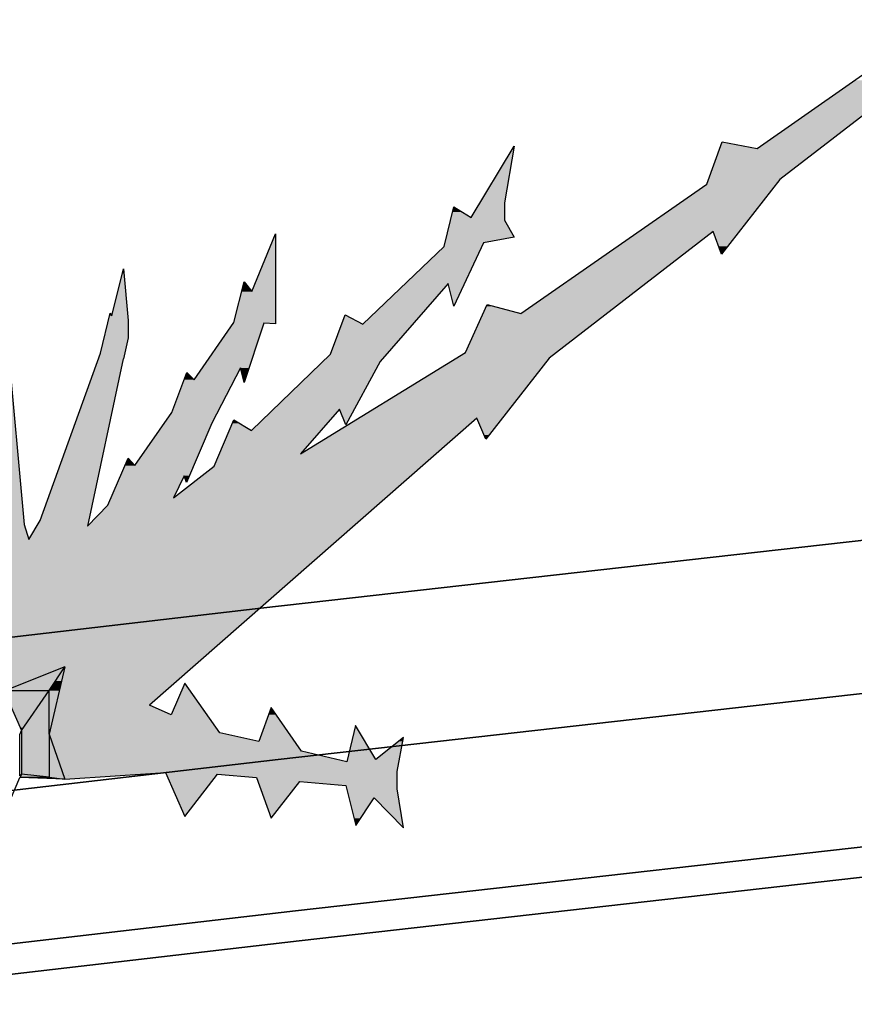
# Model space of a CAD drawing. Header units: millimetres. Extents: x 0 to 16721, y 217 to 10981.
# Tile 12 of 256: x 2983 to 3175, y 5563 to 5790. Entities that reach past the tile are written whole.
import ezdxf

# ---------------------------------------------------------------- set-up
doc = ezdxf.new("R2010")
doc.units = ezdxf.units.MM
doc.layers.add('PDF_PSS & TL', color=7, linetype='Continuous', true_color=0x7fffdf)

msp = doc.modelspace()

# ---------------------------------------------------------------- linework, layer by layer
at = {"layer": 'PDF_PSS & TL', "color": 7, "lineweight": 25}
for points in [[(3152.42, 5760.18), (3194.78, 5789.81)], [(3195.56, 5782.27), (3157.62, 5753.03)], [(3086.66, 5744.32), (3096.54, 5760.7)], [(3096.54, 5760.7), (3094.33, 5747.7), (3094.33, 5743.67)], [(3098.09, 5722.23), (3140.85, 5751.99), (3144.36, 5761.73)], [(3144.36, 5761.74), (3152.42, 5760.18)], [(3157.62, 5753.03), (3144.23, 5735.88)], [(3080.42, 5737.69), (3082.63, 5746.79)], [(3082.63, 5746.79), (3086.66, 5744.32)], [(3094.33, 5743.67), (3096.54, 5739.77)], [(3036.23, 5727.3), (3041.69, 5740.55)], [(3041.69, 5740.55), (3041.69, 5719.89)], [(3096.54, 5739.77), (3089.52, 5738.47)], [(3142.28, 5741.07), (3104.59, 5711.96)], [(3144.23, 5735.87), (3142.28, 5741.07)], [(3061.71, 5719.76), (3080.42, 5737.69)], [(3089.52, 5738.47), (3082.63, 5723.92)], [(2973.85, 5670.25), (2974.63, 5673.75), (2976.06, 5713.13), (2976.06, 5718.72), (2978.01, 5730.54), (2979.96, 5718.72), (2980.09, 5714.95), (2983.86, 5673.75)], [(2987.5, 5674.66), (3001.4, 5713.13), (3003.61, 5722.36), (3004, 5721.71), (3006.73, 5732.49), (3007.77, 5720.67), (3007.77, 5716.64), (3006.73, 5711.83)], [(3032.08, 5720.15), (3034.41, 5729.51)], [(3034.41, 5729.51), (3036.23, 5727.3)], [(3082.63, 5723.92), (3081.33, 5729.12), (3065.74, 5711.18)], [(3085.36, 5713.26), (3090.3, 5724.31)], [(3090.3, 5724.31), (3098.09, 5722.23)], [(3054.3, 5712.87), (3057.68, 5721.97)], [(3057.68, 5721.97), (3061.71, 5719.76)], [(3022.98, 5707.02), (3032.08, 5720.15)], [(3038.96, 5720.02), (3034.42, 5706.37)], [(3041.69, 5719.89), (3038.96, 5720.02)], [(3018.17, 5679.86), (3027.53, 5687.14), (3032.08, 5697.8), (3036.1, 5695.33), (3054.3, 5712.87)], [(3047.41, 5690), (3085.36, 5713.26)], [(3006.6, 5711.83), (2998.42, 5673.37)], [(3006.73, 5711.83), (3006.6, 5711.83)], [(3065.74, 5711.18), (3057.81, 5696.63)], [(3104.59, 5711.96), (3090.04, 5693.38)], [(3007.77, 5688.96), (3009.33, 5687.27), (3017.78, 5699.49), (3021.29, 5708.71)], [(3021.29, 5708.71), (3022.98, 5707.02)], [(3034.41, 5706.37), (3033.64, 5709.75), (3027.01, 5697.02)], [(3056.38, 5700.27), (3047.41, 5690)], [(3057.81, 5696.63), (3056.38, 5700.27)], [(3087.96, 5698.19), (3012.71, 5632.17)], [(3027.01, 5697.02), (3021.16, 5683.37)], [(3090.04, 5693.38), (3087.96, 5698.19)], [(3003.09, 5678.17), (3007.77, 5688.96)], [(3020.64, 5684.93), (3018.17, 5679.86)], [(3021.16, 5683.37), (3020.64, 5684.93)], [(2998.42, 5673.36), (3003.09, 5678.17)], [(2984.9, 5670.25), (2987.5, 5674.66)], [(2983.86, 5673.75), (2984.9, 5670.25)], [(2979.57, 5635.55), (2989.58, 5635.55), (2993.22, 5641), (2979.57, 5635.55), (2979.18, 5635.55)], [(2993.22, 5641), (2989.58, 5625.54), (2993.22, 5615.14)], [(2977.23, 5635.55), (2977.62, 5636.33), (2978.27, 5637.76), (2979.18, 5635.68), (2979.18, 5635.55), (2983.21, 5626.32)], [(2983.21, 5626.32), (2989.58, 5635.55)], [(2989.58, 5625.54), (2989.58, 5635.55)], [(3020.77, 5637.24), (3017.65, 5629.96)], [(3028.83, 5625.8), (3020.77, 5637.24)], [(3017.65, 5629.96), (3012.71, 5632.17)], [(3040.65, 5631.65), (3037.79, 5623.85)], [(3047.67, 5621.64), (3040.65, 5631.65)], [(3064.7, 5619.69), (3060.02, 5627.49), (3058.07, 5619.17)], [(2989.58, 5615.66), (2983.21, 5616.31), (2982.82, 5615.92), (2982.82, 5625.41), (2983.21, 5626.32), (2983.21, 5616.31)], [(2989.58, 5625.54), (2989.58, 5615.66), (2993.22, 5615.14), (2982.82, 5615.53)], [(3037.79, 5623.85), (3028.83, 5625.8)], [(3071.06, 5624.76), (3064.7, 5619.69)], [(3069.63, 5616.96), (3071.06, 5624.76)], [(3058.07, 5619.17), (3047.67, 5621.64)], [(2978.27, 5604.88), (2982.82, 5615.53), (2982.95, 5615.66)], [(2983.21, 5616.31), (2982.95, 5615.66), (2989.58, 5615.66)], [(2993.22, 5615.14), (3016.35, 5616.7)], [(2994.13, 5615.92), (2994.13, 5615.92)], [(3016.35, 5616.7), (3020.77, 5606.57)], [(3020.77, 5606.57), (3028.31, 5616.31)], [(3028.31, 5616.31), (3037.27, 5615.53)], [(3037.27, 5615.53), (3040.65, 5606.18)], [(3069.63, 5612.93), (3069.63, 5616.96)], [(3040.65, 5606.18), (3047.28, 5614.62)], [(3047.28, 5614.62), (3057.81, 5613.71)], [(3057.81, 5613.71), (3060.15, 5604.49)], [(3071.06, 5603.97), (3069.63, 5612.93)], [(3060.15, 5604.49), (3064.31, 5610.85)], [(3064.31, 5610.85), (3071.06, 5603.97)]]:
    msp.add_lwpolyline(points, dxfattribs=at)
at = {"layer": 'PDF_PSS & TL', "color": 4, "lineweight": 25}
for points in [[(3794.45, 5739.64), (3375.48, 5692.47), (3038.25, 5654.52), (2676.85, 5612.42), (2262.29, 5567.06), (1413.05, 5682.2), (2262.29, 5567.06), (2676.85, 5612.42), (3038.25, 5654.52), (3375.48, 5692.47), (3794.45, 5739.64)], [(3798.34, 5704.81), (3379.5, 5657.77), (3042.27, 5619.69), (2680.74, 5577.72), (2261.77, 5531.71), (1337.02, 5657.25), (2261.77, 5531.71), (2680.74, 5577.72), (3042.27, 5619.69), (3379.5, 5657.77), (3798.34, 5704.81)], [(3802.23, 5670.11), (3383.39, 5622.94), (3046.29, 5584.86), (2684.63, 5542.89), (2261.37, 5496.5), (1134.93, 5649.32), (2261.37, 5496.5), (2684.63, 5542.89), (3046.29, 5584.86), (3383.39, 5622.94), (3802.23, 5670.11)]]:
    msp.add_lwpolyline(points, dxfattribs=at)
at = {"layer": 'PDF_PSS & TL', "lineweight": 0}
for points in [[(3006.6, 5711.83), (3006.73, 5711.83)], [(3025.97, 5629.96), (3020.77, 5637.24)], [(3060.02, 5627.49), (3060.15, 5627.49)]]:
    msp.add_lwpolyline(points, close=True, dxfattribs=at)
at = {"layer": 'PDF_PSS & TL', "color": 2, "lineweight": 25}
msp.add_lwpolyline([(3803.01, 5663.1), (3384.17, 5616.05), (3047.07, 5577.98), (2685.54, 5536), (2261.24, 5489.48), (1016.02, 5658.42), (2261.24, 5489.48), (2685.54, 5536), (3047.07, 5577.98), (3384.17, 5616.05), (3803.01, 5663.1)], dxfattribs=at)
at = {"layer": 'PDF_PSS & TL', "color": 46, "lineweight": 0, "true_color": 0x725600}
for points in [[(2989.58, 5625.54), (2989.58, 5625.41)], [(2993.09, 5615.66), (2989.58, 5625.41)], [(2989.19, 5615.66), (2989.58, 5615.66)]]:
    msp.add_lwpolyline(points, close=True, dxfattribs=at)
at = {"layer": 'PDF_PSS & TL', "transparency": 33554559}
for points in [[(3174.77, 5775.9), (3166.84, 5760.18), (3152.42, 5760.18)], [(3187.25, 5775.9), (3174.77, 5775.9), (3166.84, 5760.18)], [(3096.28, 5760.18), (3094.33, 5747.7), (3088.61, 5747.7)], [(3096.41, 5760.18), (3096.28, 5760.18), (3094.33, 5747.7)], [(3096.54, 5760.7), (3096.41, 5760.18), (3096.28, 5760.18)], [(3143.71, 5760.18), (3157.62, 5753.03), (3141.24, 5753.03)], [(3143.97, 5760.7), (3152.42, 5760.18), (3143.71, 5760.18)], [(3166.84, 5760.18), (3143.71, 5760.18), (3157.62, 5753.03)], [(3144.36, 5761.74), (3149.69, 5760.7), (3143.97, 5760.7)], [(3149.69, 5760.7), (3143.97, 5760.7), (3152.42, 5760.18)], [(3140.85, 5751.99), (3148.26, 5741.07), (3125.13, 5741.07)], [(3141.24, 5753.03), (3156.84, 5751.99), (3140.85, 5751.99)], [(3156.84, 5751.99), (3140.85, 5751.99), (3148.26, 5741.07)], [(3157.62, 5753.03), (3141.24, 5753.03), (3156.84, 5751.99)], [(3082.63, 5746.79), (3084.58, 5745.62), (3082.24, 5745.62)], [(3088.61, 5747.7), (3094.33, 5744.32), (3086.66, 5744.32)], [(3094.33, 5747.7), (3088.61, 5747.7), (3094.33, 5744.32)], [(3081.98, 5744.32), (3094.33, 5743.67), (3081.85, 5743.67)], [(3082.24, 5745.62), (3086.66, 5744.32), (3081.98, 5744.32)], [(3094.33, 5744.32), (3081.98, 5744.32), (3094.33, 5743.67)], [(3084.58, 5745.62), (3082.24, 5745.62), (3086.66, 5744.32)], [(3081.85, 5743.67), (3096.54, 5739.77), (3080.94, 5739.77)], [(3094.33, 5743.67), (3081.85, 5743.67), (3096.54, 5739.77)], [(3041.43, 5739.77), (3041.69, 5727.3), (3036.23, 5727.3)], [(3041.69, 5740.55), (3041.69, 5739.77), (3041.43, 5739.77)], [(3041.69, 5739.77), (3041.43, 5739.77), (3041.69, 5727.3)], [(3080.94, 5739.77), (3089.52, 5738.47), (3080.55, 5738.47)], [(3096.54, 5739.77), (3080.94, 5739.77), (3089.52, 5738.47)], [(3124.35, 5740.55), (3117.98, 5722.23), (3098.1, 5722.23)], [(3141.5, 5740.55), (3124.35, 5740.55), (3117.98, 5722.23)], [(3125.13, 5741.07), (3141.5, 5740.55), (3124.35, 5740.55)], [(3142.28, 5741.07), (3125.13, 5741.07), (3141.5, 5740.55)], [(3148.26, 5741.07), (3142.28, 5741.07), (3147.87, 5740.55)], [(3142.28, 5741.07), (3147.87, 5740.55), (3142.54, 5740.55)], [(3142.54, 5740.55), (3143.58, 5737.69), (3145.66, 5737.69)], [(3142.54, 5740.55), (3147.87, 5740.55), (3145.66, 5737.69)], [(3080.42, 5737.69), (3085.1, 5729.12), (3071.45, 5729.12)], [(3080.55, 5738.47), (3089.13, 5737.69), (3080.42, 5737.69)], [(3089.13, 5737.69), (3080.42, 5737.69), (3085.1, 5729.12)], [(3089.52, 5738.47), (3080.55, 5738.47), (3089.13, 5737.69)], [(3143.58, 5737.69), (3145.66, 5737.69), (3144.23, 5735.88)], [(3006.47, 5731.46), (3007.77, 5721.71), (3004, 5721.71)], [(3006.73, 5732.5), (3006.86, 5731.46), (3006.47, 5731.46)], [(3006.86, 5731.46), (3006.47, 5731.46), (3007.77, 5721.71)], [(3034.42, 5729.25), (3036.23, 5727.3), (3033.9, 5727.3)], [(3034.41, 5729.51), (3034.54, 5729.25), (3034.41, 5729.25)], [(3034.54, 5729.25), (3034.42, 5729.25), (3036.23, 5727.3)], [(3071.32, 5728.99), (3073.27, 5719.76), (3061.71, 5719.76)], [(3071.45, 5729.12), (3081.2, 5728.99), (3071.32, 5728.99)], [(3081.2, 5728.99), (3071.32, 5728.99), (3073.27, 5719.76)], [(3081.33, 5729.12), (3071.45, 5729.12), (3081.2, 5728.99)], [(3085.1, 5729.12), (3081.33, 5729.12), (3084.97, 5728.99)], [(3081.33, 5729.12), (3084.97, 5728.99), (3081.33, 5728.99)], [(3084.97, 5728.99), (3081.33, 5728.99), (3082.76, 5724.31)], [(3081.33, 5728.99), (3082.76, 5724.31), (3082.5, 5724.31)], [(3033.9, 5727.3), (3041.69, 5720.15), (3032.08, 5720.15)], [(3041.69, 5727.3), (3033.9, 5727.3), (3041.69, 5720.15)], [(3082.5, 5724.31), (3082.76, 5724.31), (3082.63, 5723.92)], [(3090.17, 5723.92), (3098.09, 5722.23), (3089.39, 5722.23)], [(3090.3, 5724.31), (3091.6, 5723.92), (3090.17, 5723.92)], [(3091.6, 5723.92), (3090.17, 5723.92), (3098.09, 5722.23)], [(3003.36, 5721.71), (3007.77, 5720.67), (3003.23, 5720.67)], [(3003.48, 5722.23), (3004, 5721.71), (3003.35, 5721.71)], [(3007.77, 5721.71), (3003.36, 5721.71), (3007.77, 5720.67)], [(3003.61, 5722.36), (3003.61, 5722.23), (3003.48, 5722.23)], [(3003.61, 5722.23), (3003.48, 5722.23), (3004, 5721.71)], [(3057.55, 5721.71), (3061.71, 5719.76), (3056.9, 5719.76)], [(3057.68, 5721.97), (3058.2, 5721.71), (3057.55, 5721.71)], [(3058.2, 5721.71), (3057.55, 5721.71), (3061.71, 5719.76)], [(3089.39, 5722.23), (3106.41, 5713.26), (3085.36, 5713.26)], [(3117.98, 5722.23), (3089.39, 5722.23), (3106.41, 5713.26)], [(3003.23, 5720.67), (3007.77, 5716.64), (3002.19, 5716.64)], [(3007.77, 5720.67), (3003.23, 5720.67), (3007.77, 5716.64)], [(3031.95, 5719.89), (3035.45, 5709.75), (3024.93, 5709.75)], [(3032.08, 5720.15), (3041.69, 5720.02), (3031.95, 5720.02)], [(3038.96, 5720.02), (3031.95, 5720.02), (3038.83, 5719.89)], [(3031.95, 5720.02), (3038.83, 5719.89), (3031.95, 5719.89)], [(3038.83, 5719.89), (3031.95, 5719.89), (3035.45, 5709.75)], [(3041.69, 5720.15), (3032.08, 5720.15), (3041.69, 5720.02)], [(3038.96, 5720.02), (3041.69, 5720.02), (3041.69, 5719.89)], [(3056.9, 5719.76), (3067.16, 5712.87), (3054.3, 5712.87)], [(3073.27, 5719.76), (3056.9, 5719.76), (3067.16, 5712.87)], [(3002.19, 5716.64), (3007.12, 5713.13), (3001.41, 5713.13)], [(3007.77, 5716.64), (3002.19, 5716.64), (3007.12, 5713.13)], [(2976.06, 5713.13), (2983.86, 5673.76), (2974.63, 5673.76)], [(2980.35, 5713.13), (2976.06, 5713.13), (2983.86, 5673.76)], [(3001.41, 5713.13), (3006.86, 5711.83), (3000.89, 5711.83)], [(3007.12, 5713.13), (3001.41, 5713.13), (3006.86, 5711.83)], [(3054.3, 5712.87), (3065.74, 5711.18), (3052.48, 5711.18)], [(3067.16, 5712.87), (3054.3, 5712.87), (3065.74, 5711.18)], [(3085.36, 5713.26), (3104.59, 5711.96), (3083.02, 5711.96)], [(3106.41, 5713.26), (3085.36, 5713.26), (3104.59, 5711.96)], [(3000.89, 5711.83), (2998.68, 5674.67), (2987.5, 5674.67)], [(3006.6, 5711.83), (3000.89, 5711.83), (2998.68, 5674.67)], [(3000.89, 5711.83), (3006.6, 5711.83), (3006.6, 5711.83)], [(3006.6, 5711.83), (3006.6, 5711.83), (3000.89, 5711.83)], [(3052.48, 5711.18), (3059.76, 5700.27), (3041.3, 5700.27)], [(3065.74, 5711.18), (3052.48, 5711.18), (3059.76, 5700.27)], [(3083.02, 5711.96), (3093.94, 5698.19), (3060.8, 5698.19)], [(3104.59, 5711.96), (3083.02, 5711.96), (3093.94, 5698.19)], [(3021.16, 5708.45), (3022.98, 5707.02), (3020.64, 5707.02)], [(3021.29, 5708.71), (3021.55, 5708.45), (3021.16, 5708.45)], [(3021.55, 5708.45), (3021.16, 5708.45), (3022.98, 5707.02)], [(3024.15, 5708.71), (3032.21, 5707.02), (3022.98, 5707.02)], [(3024.93, 5709.75), (3032.99, 5708.71), (3024.15, 5708.71)], [(3032.99, 5708.71), (3024.15, 5708.71), (3032.21, 5707.02)], [(3033.64, 5709.75), (3024.93, 5709.75), (3032.99, 5708.71)], [(3035.45, 5709.75), (3033.64, 5709.75), (3035.19, 5708.71)], [(3033.64, 5709.75), (3035.19, 5708.71), (3033.9, 5708.71)], [(3033.9, 5708.71), (3034.28, 5707.02), (3034.67, 5707.02)], [(3033.9, 5708.71), (3035.19, 5708.71), (3034.67, 5707.02)], [(3020.64, 5707.02), (3028.18, 5699.49), (3017.78, 5699.49)], [(3032.21, 5707.02), (3020.64, 5707.02), (3028.18, 5699.49)], [(3034.28, 5707.02), (3034.67, 5707.02), (3034.41, 5706.37)], [(3017.78, 5699.49), (3027.01, 5697.02), (3016.09, 5697.02)], [(3028.18, 5699.49), (3017.78, 5699.49), (3027.01, 5697.02)], [(3041.3, 5700.27), (3051.96, 5695.33), (3036.11, 5695.33)], [(3041.3, 5700.27), (3056.38, 5700.27), (3056.38, 5700.27)], [(3056.38, 5700.27), (3056.38, 5700.27), (3041.3, 5700.27)], [(3056.38, 5700.27), (3041.3, 5700.27), (3051.96, 5695.33)], [(3056.38, 5700.27), (3059.76, 5700.27), (3059.76, 5700.27)], [(3059.76, 5700.27), (3059.76, 5700.27), (3056.38, 5700.27)], [(3056.38, 5700.27), (3057.55, 5697.02), (3057.94, 5697.02)], [(3056.38, 5700.27), (3059.76, 5700.27), (3057.94, 5697.02)], [(3016.09, 5697.02), (3022.85, 5687.27), (3009.33, 5687.27)], [(3027.01, 5697.02), (3016.09, 5697.02), (3022.85, 5687.27)], [(3031.82, 5697.02), (3036.1, 5695.33), (3031.04, 5695.33)], [(3032.08, 5697.8), (3033.25, 5697.02), (3031.82, 5697.02)], [(3033.25, 5697.02), (3031.82, 5697.02), (3036.1, 5695.33)], [(3060.15, 5697.8), (3078.47, 5690), (3047.41, 5690)], [(3057.55, 5697.02), (3057.94, 5697.02), (3057.81, 5696.63)], [(3060.8, 5698.19), (3087.44, 5697.8), (3060.15, 5697.8)], [(3087.44, 5697.8), (3060.15, 5697.8), (3078.47, 5690)], [(3087.96, 5698.19), (3060.8, 5698.19), (3087.44, 5697.8)], [(3093.94, 5698.19), (3087.96, 5698.19), (3093.55, 5697.8)], [(3087.96, 5698.19), (3093.55, 5697.8), (3088.09, 5697.8)], [(3088.09, 5697.8), (3089.65, 5694.29), (3090.82, 5694.29)], [(3088.09, 5697.8), (3093.55, 5697.8), (3090.82, 5694.29)], [(3031.04, 5695.33), (3047.41, 5690), (3028.83, 5690)], [(3051.96, 5695.33), (3031.04, 5695.33), (3047.41, 5690)], [(3089.65, 5694.29), (3090.82, 5694.29), (3090.04, 5693.38)], [(3028.83, 5690), (3075.22, 5687.14), (3027.53, 5687.14)], [(3078.47, 5690), (3028.83, 5690), (3075.22, 5687.14)], [(3007.38, 5688.18), (3009.33, 5687.27), (3006.99, 5687.27)], [(3007.77, 5688.96), (3008.55, 5688.18), (3007.38, 5688.18)], [(3008.55, 5688.18), (3007.38, 5688.18), (3009.33, 5687.27)], [(3006.99, 5687.27), (3021.81, 5684.93), (3005.95, 5684.93)], [(3022.85, 5687.27), (3006.99, 5687.27), (3021.81, 5684.93)], [(3027.53, 5687.14), (3067.04, 5679.86), (3018.17, 5679.86)], [(3075.22, 5687.14), (3027.53, 5687.14), (3067.04, 5679.86)], [(3005.3, 5683.37), (3018.17, 5679.86), (3003.75, 5679.86)], [(3005.95, 5684.93), (3019.86, 5683.37), (3005.3, 5683.37)], [(3019.86, 5683.37), (3005.3, 5683.37), (3018.17, 5679.86)], [(3020.64, 5684.93), (3005.95, 5684.93), (3019.86, 5683.37)], [(3020.64, 5684.93), (3021.81, 5684.93), (3021.16, 5683.37)], [(3003.75, 5679.86), (3065.09, 5678.17), (3003.1, 5678.17)], [(3067.03, 5679.86), (3003.75, 5679.86), (3065.09, 5678.17)], [(3003.1, 5678.17), (3059.63, 5673.36), (2998.42, 5673.36)], [(3065.09, 5678.17), (3003.1, 5678.17), (3059.63, 5673.36)], [(2987.5, 5674.66), (2998.42, 5673.36), (2986.85, 5673.36)], [(2998.68, 5674.66), (2987.5, 5674.66), (2998.42, 5673.36)], [(2974.63, 5673.75), (2984.9, 5670.25), (2973.85, 5670.25)], [(2983.86, 5673.75), (2974.63, 5673.75), (2984.9, 5670.25)], [(2986.85, 5673.36), (3055.99, 5670.25), (2984.9, 5670.25)], [(3059.63, 5673.36), (2986.85, 5673.36), (3055.99, 5670.25)], [(2925.51, 5670.25), (2984.9, 5670.25), (2984.9, 5670.25)], [(2984.9, 5670.25), (2984.9, 5670.25), (2925.51, 5670.25)], [(3055.99, 5670.25), (2925.51, 5670.25), (3022.59, 5641.01)], [(2925.51, 5670.25), (3022.59, 5641.01), (2947.87, 5641.01)], [(2993.22, 5641), (2967.49, 5641), (2985.16, 5637.76)], [(2967.49, 5641), (2985.16, 5637.76), (2974.63, 5637.76)], [(2993.22, 5641), (3012.71, 5632.17), (2991.14, 5632.17)], [(3022.59, 5641), (2993.22, 5641), (3012.71, 5632.17)], [(2985.16, 5637.76), (2978.27, 5637.76), (2984.12, 5637.24)], [(2978.27, 5637.76), (2984.12, 5637.24), (2978.4, 5637.24)], [(2978.4, 5637.24), (2984.12, 5637.24), (2980.09, 5635.68)], [(3020.77, 5637.24), (3025.97, 5629.96), (3017.65, 5629.96)], [(2991.14, 5632.17), (3017.65, 5629.96), (2990.62, 5629.96)], [(3012.71, 5632.17), (2991.14, 5632.17), (3017.65, 5629.96)], [(3040.65, 5631.65), (3041.82, 5629.96), (3040, 5629.96)], [(2990.62, 5629.96), (3028.83, 5625.8), (2989.58, 5625.8)], [(3025.97, 5629.96), (2990.62, 5629.96), (3028.83, 5625.8)], [(3040, 5629.96), (3046.11, 5623.85), (3037.79, 5623.85)], [(3041.82, 5629.96), (3040, 5629.96), (3046.11, 5623.85)], [(3060.02, 5627.49), (3064.7, 5619.69), (3058.2, 5619.69)], [(3060.15, 5627.49), (3060.02, 5627.49), (3064.7, 5619.69)], [(3028.83, 5625.8), (2989.58, 5625.8), (3030.13, 5625.54)], [(2989.58, 5625.8), (3030.13, 5625.54), (2989.58, 5625.54)], [(3030.13, 5625.54), (2989.58, 5625.54), (3037.79, 5623.85)], [(2989.58, 5625.54), (3037.79, 5623.85), (2990.1, 5623.85)], [(3071.06, 5624.76), (3070.93, 5623.85), (3069.89, 5623.85)], [(3046.11, 5623.85), (2990.1, 5623.85), (3047.67, 5621.64)], [(2990.1, 5623.85), (3047.67, 5621.64), (2990.88, 5621.64)], [(3069.89, 5623.85), (3070.15, 5619.69), (3064.7, 5619.69)], [(3070.93, 5623.85), (3069.89, 5623.85), (3070.15, 5619.69)], [(3047.67, 5621.64), (2990.88, 5621.64), (3058.07, 5619.17)], [(2990.88, 5621.64), (3058.07, 5619.17), (2991.79, 5619.17)], [(3058.2, 5619.69), (3070.02, 5619.17), (3058.07, 5619.17)], [(3070.15, 5619.69), (3058.2, 5619.69), (3070.02, 5619.17)], [(3070.02, 5619.17), (2991.79, 5619.17), (3069.63, 5616.96)], [(2991.79, 5619.17), (3069.63, 5616.96), (2992.57, 5616.96)], [(3069.63, 5616.96), (2992.57, 5616.96), (3069.63, 5616.7)], [(2992.57, 5616.96), (3069.63, 5616.7), (2992.7, 5616.7)], [(3016.35, 5616.7), (2992.7, 5616.7), (3009.33, 5616.31)], [(2992.7, 5616.7), (3009.33, 5616.31), (2992.83, 5616.31)], [(3009.33, 5616.31), (2992.83, 5616.31), (2998.42, 5615.53)], [(2992.83, 5616.31), (2998.42, 5615.53), (2993.09, 5615.53)], [(2993.09, 5615.53), (2998.42, 5615.53), (2993.22, 5615.14)], [(3069.63, 5616.7), (3016.35, 5616.7), (3069.63, 5616.31)], [(3016.35, 5616.7), (3069.63, 5616.31), (3016.61, 5616.31)], [(3028.31, 5616.31), (3016.61, 5616.31), (3027.79, 5615.53)], [(3016.61, 5616.31), (3027.79, 5615.53), (3016.87, 5615.53)], [(3027.79, 5615.53), (3016.87, 5615.53), (3023.76, 5610.46)], [(3016.87, 5615.53), (3023.76, 5610.46), (3019.08, 5610.46)], [(3069.63, 5616.31), (3028.31, 5616.31), (3069.63, 5615.53)], [(3028.31, 5616.31), (3069.63, 5615.53), (3037.28, 5615.53)], [(3069.63, 5615.53), (3037.28, 5615.53), (3069.63, 5614.62)], [(3037.28, 5615.53), (3069.63, 5614.62), (3037.54, 5614.62)], [(3047.28, 5614.62), (3037.53, 5614.62), (3046.63, 5613.71)], [(3037.53, 5614.62), (3046.63, 5613.71), (3037.92, 5613.71)], [(3037.92, 5613.71), (3040.52, 5606.57), (3040.91, 5606.57)], [(3037.92, 5613.71), (3046.63, 5613.71), (3040.91, 5606.57)], [(3069.63, 5614.62), (3047.28, 5614.62), (3069.63, 5613.71)], [(3047.28, 5614.62), (3069.63, 5613.71), (3057.81, 5613.71)], [(3069.63, 5613.71), (3057.81, 5613.71), (3069.63, 5612.93)], [(3057.81, 5613.71), (3069.63, 5612.93), (3058.07, 5612.93)], [(3069.63, 5612.93), (3058.07, 5612.93), (3070.02, 5610.85)], [(3058.07, 5612.93), (3070.02, 5610.85), (3058.59, 5610.85)], [(3064.31, 5610.85), (3058.59, 5610.85), (3063.92, 5610.46)], [(3058.59, 5610.85), (3063.92, 5610.46), (3058.72, 5610.46)], [(3070.02, 5610.85), (3064.31, 5610.85), (3070.02, 5610.46)], [(3064.31, 5610.85), (3070.02, 5610.46), (3064.7, 5610.46)], [(3019.08, 5610.46), (3023.76, 5610.46), (3020.77, 5606.57)], [(3058.72, 5610.46), (3059.63, 5606.18), (3061.19, 5606.18)], [(3058.72, 5610.46), (3063.92, 5610.46), (3061.19, 5606.18)], [(3064.7, 5610.46), (3070.54, 5604.49), (3070.93, 5604.49)], [(3064.7, 5610.46), (3070.02, 5610.46), (3070.93, 5604.49)], [(3040.52, 5606.57), (3040.91, 5606.57), (3040.65, 5606.18)], [(3059.63, 5606.18), (3061.19, 5606.18), (3060.15, 5604.49)], [(3070.54, 5604.49), (3070.93, 5604.49), (3071.06, 5603.97)]]:
    msp.add_solid(points, dxfattribs=at)
at = {"layer": 'PDF_PSS & TL', "color": 46, "true_color": 0x725600, "transparency": 33554559}
for points in [[(2993.22, 5641), (2991.01, 5637.76), (2985.16, 5637.76)], [(2992.44, 5637.76), (2993.22, 5641), (2991.01, 5637.76)], [(2985.16, 5637.76), (2989.58, 5635.55), (2979.57, 5635.55)], [(2991.01, 5637.76), (2985.16, 5637.76), (2989.58, 5635.55)], [(2991.01, 5637.76), (2991.92, 5635.55), (2989.58, 5635.55)], [(2992.44, 5637.76), (2991.01, 5637.76), (2991.92, 5635.55)], [(2989.58, 5635.55), (2979.18, 5635.55), (2986.98, 5631.65)], [(2979.18, 5635.55), (2986.98, 5631.65), (2980.87, 5631.65)], [(2989.58, 5635.55), (2989.58, 5631.65), (2986.98, 5631.65)], [(2991.92, 5635.55), (2989.58, 5635.55), (2991.01, 5631.65)], [(2989.58, 5635.55), (2991.01, 5631.65), (2989.58, 5631.65)], [(2986.98, 5631.65), (2980.87, 5631.65), (2983.73, 5626.97)], [(2980.87, 5631.65), (2983.73, 5626.97), (2982.95, 5626.97)], [(2986.98, 5631.65), (2989.58, 5626.97), (2983.73, 5626.97)], [(2989.58, 5631.65), (2986.98, 5631.65), (2989.58, 5626.97)], [(2989.58, 5631.65), (2989.58, 5626.32), (2989.71, 5626.32)], [(2989.58, 5631.65), (2991.01, 5631.65), (2989.71, 5626.32)], [(2982.95, 5626.97), (2983.73, 5626.97), (2983.21, 5626.32)], [(2983.73, 5626.97), (2989.58, 5626.32), (2983.21, 5626.32)], [(2989.58, 5626.97), (2983.73, 5626.97), (2989.58, 5626.32)], [(2989.58, 5626.32), (2983.21, 5626.32), (2989.58, 5625.54)], [(2983.21, 5626.32), (2989.58, 5625.54), (2983.21, 5625.54)], [(2989.58, 5625.54), (2983.21, 5625.54), (2989.58, 5625.41)], [(2983.21, 5625.54), (2989.58, 5625.41), (2983.21, 5625.41)], [(2989.58, 5625.41), (2983.21, 5625.41), (2989.58, 5616.31)], [(2983.21, 5625.41), (2989.58, 5616.31), (2983.21, 5616.31)], [(2989.58, 5626.32), (2989.71, 5626.32), (2989.58, 5625.54)], [(2989.58, 5625.41), (2993.09, 5615.66), (2989.58, 5615.66)], [(2982.95, 5615.66), (2990.36, 5615.53), (2982.82, 5615.53)], [(2982.82, 5615.53), (2986.72, 5615.4), (2991.53, 5615.4)], [(2982.82, 5615.53), (2990.36, 5615.53), (2991.53, 5615.4)], [(2983.08, 5615.92), (2989.58, 5615.66), (2982.95, 5615.66)], [(2989.58, 5615.66), (2982.95, 5615.66), (2990.36, 5615.53)], [(2983.21, 5616.31), (2987.11, 5615.92), (2983.08, 5615.92)], [(2987.11, 5615.92), (2983.08, 5615.92), (2989.58, 5615.66)], [(2989.58, 5616.31), (2983.21, 5616.31), (2989.58, 5615.66)], [(2983.21, 5616.31), (2989.58, 5615.66), (2989.19, 5615.66)], [(2986.72, 5615.4), (2991.53, 5615.4), (2993.22, 5615.14)], [(2989.58, 5615.66), (2993.09, 5615.66), (2993.09, 5615.66)], [(2993.09, 5615.66), (2993.09, 5615.66), (2989.58, 5615.66)], [(2989.58, 5615.66), (2991.79, 5615.27), (2993.22, 5615.27)], [(2989.58, 5615.66), (2993.09, 5615.66), (2993.22, 5615.27)], [(2991.79, 5615.27), (2993.22, 5615.27), (2993.22, 5615.14)]]:
    msp.add_solid(points, dxfattribs=at)

doc.saveas('drawing.dxf')
